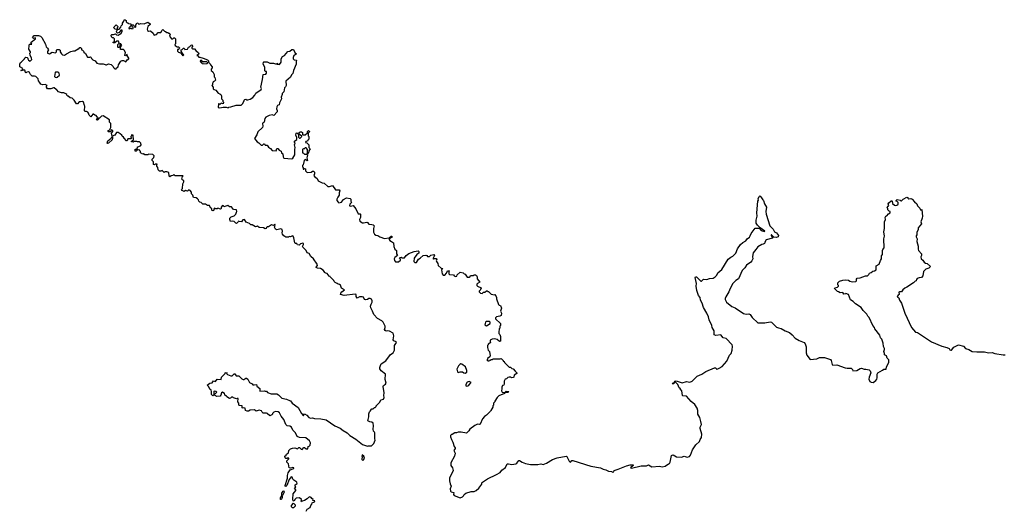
# Model space of a CAD drawing. Extents: x 2323203 to 2567568, y 883585 to 1022917.
# Tile 143 of 256: x 2490874 to 2506081, y 942041 to 949620. Entities that reach past the tile are written whole.
import ezdxf

# ---------------------------------------------------------------- set-up
doc = ezdxf.new("R2010")
doc.units = 0

msp = doc.modelspace()

# ---------------------------------------------------------------- linework, layer by layer
at = {"layer": '0CON10XD'}
for points in [[(2493342, 947208), (2493275, 947210), (2493255, 947230), (2493240, 947215), (2493213, 947207), (2493195, 947190), (2493180, 947205), (2493178, 947258), (2493145, 947270), (2493115, 947270), (2493105, 947260), (2493075, 947290), (2493055, 947280), (2493035, 947280), (2493012, 947302), (2493010, 947335), (2492990, 947355), (2492990, 947375), (2492998, 947388), (2492965, 947390), (2492955, 947380), (2492940, 947385), (2492940, 947425), (2492920, 947445), (2492920, 947465), (2492948, 947492), (2492950, 947515), (2492928, 947538), (2492865, 947540), (2492855, 947530), (2492805, 947530), (2492785, 947550), (2492775, 947540), (2492742, 947562), (2492740, 947585), (2492730, 947595), (2492730, 947605), (2492705, 947610), (2492695, 947620), (2492690, 947620), (2492688, 947602), (2492675, 947590), (2492655, 947590), (2492655, 947620), (2492690, 947620), (2492692, 947658), (2492715, 947660), (2492722, 947668), (2492738, 947672), (2492750, 947685), (2492745, 947710), (2492722, 947732), (2492695, 947732), (2492685, 947740), (2492635, 947740), (2492625, 947730), (2492602, 947732), (2492600, 947745), (2492618, 947752), (2492630, 947765), (2492627, 947837), (2492605, 947840), (2492600, 947835), (2492600, 947825), (2492590, 947815), (2492592, 947802), (2492600, 947795), (2492595, 947780), (2492542, 947778), (2492535, 947750), (2492525, 947750), (2492485, 947790), (2492477, 947807), (2492455, 947820), (2492450, 947835), (2492428, 947858), (2492395, 947878), (2492370, 947875), (2492344, 947836), (2492302, 947822), (2492293, 947867), (2492312, 947895), (2492310, 947905), (2492295, 947918), (2492282, 947908), (2492275, 947890), (2492245, 947890), (2492240, 947895), (2492242, 947908), (2492258, 947912), (2492268, 947922), (2492280, 947955), (2492280, 948015), (2492262, 948035), (2492260, 948075), (2492165, 948137), (2492135, 948130), (2492105, 948100), (2492092, 948098), (2492090, 948085), (2492075, 948070), (2492062, 948075), (2492080, 948105), (2492055, 948140), (2492033, 948143), (2492015, 948160), (2492005, 948160), (2491975, 948120), (2491946, 948146), (2491937, 948177), (2491925, 948190), (2491905, 948200), (2491885, 948200), (2491873, 948213), (2491880, 948285), (2491873, 948293), (2491860, 948345), (2491845, 948358), (2491812, 948352), (2491795, 948350), (2491768, 948322), (2491752, 948322), (2491716, 948376), (2491685, 948410), (2491652, 948412), (2491625, 948440), (2491615, 948440), (2491602, 948452), (2491600, 948465), (2491587, 948477), (2491555, 948488), (2491518, 948488), (2491475, 948508), (2491450, 948535), (2491435, 948540), (2491407, 948567), (2491395, 948568), (2491355, 948550), (2491302, 948552), (2491290, 948575), (2491290, 948595), (2491300, 948605), (2491265, 948620), (2491225, 948612), (2491198, 948625), (2491182, 948655), (2491164, 948674), (2491158, 948705), (2491125, 948740), (2491105, 948748), (2491065, 948750), (2491041, 948771), (2491023, 948803), (2491012, 948812), (2490983, 948807), (2490975, 948800), (2490962, 948802), (2490955, 948840), (2490910, 948840), (2490905, 948830), (2490890, 948835), (2490910, 948840), (2490920, 948865), (2490874, 948894), (2490874, 948935), (2490885, 948958), (2490903, 948967), (2490950, 949015), (2490955, 949030), (2490968, 949042), (2490990, 949035), (2491000, 949025), (2490998, 949015), (2491008, 948995), (2491035, 948980), (2491060, 949005), (2491057, 949027), (2491034, 949074), (2491030, 949105), (2491040, 949115), (2491040, 949125), (2491017, 949165), (2491018, 949215), (2491025, 949240), (2491060, 949240), (2491050, 949255), (2491050, 949275), (2491118, 949322), (2491120, 949335), (2491115, 949340), (2491085, 949330), (2491073, 949343), (2491100, 949375), (2491166, 949376), (2491195, 949368), (2491218, 949345), (2491272, 949242), (2491283, 949203), (2491305, 949180), (2491318, 949155), (2491305, 949130), (2491302, 949105), (2491336, 949094), (2491375, 949120), (2491425, 949110), (2491440, 949125), (2491443, 949147), (2491455, 949160), (2491482, 949162), (2491498, 949148), (2491500, 949125), (2491518, 949095), (2491535, 949078), (2491565, 949070), (2491595, 949092), (2491663, 949127), (2491705, 949140), (2491725, 949140), (2491775, 949170), (2491788, 949172), (2491802, 949188), (2491815, 949190), (2491830, 949175), (2491830, 949155), (2491845, 949150), (2491860, 949135), (2491865, 949120), (2491889, 949099), (2491922, 949042), (2491955, 949040), (2491968, 949048), (2491978, 949038), (2491982, 949022), (2492005, 949000), (2492040, 948985), (2492065, 948948), (2492105, 948940), (2492165, 948940), (2492195, 948930), (2492205, 948920), (2492215, 948920), (2492245, 948938), (2492285, 948930), (2492318, 948898), (2492322, 948882), (2492332, 948872), (2492345, 948860), (2492365, 948860), (2492370, 948875), (2492397, 948893), (2492400, 948925), (2492435, 948980), (2492455, 948990), (2492475, 948990), (2492515, 948970), (2492532, 948998), (2492560, 949015), (2492558, 949028), (2492540, 949055), (2492535, 949080), (2492522, 949078), (2492515, 949060), (2492500, 949065), (2492508, 949115), (2492485, 949150), (2492475, 949160), (2492432, 949162), (2492430, 949195), (2492450, 949225), (2492442, 949232), (2492438, 949248), (2492422, 949248), (2492420, 949205), (2492408, 949192), (2492395, 949190), (2492390, 949195), (2492390, 949235), (2492410, 949255), (2492398, 949288), (2492372, 949288), (2492345, 949260), (2492320, 949265), (2492320, 949275), (2492340, 949285), (2492340, 949325), (2492325, 949340), (2492305, 949340), (2492290, 949355), (2492285, 949380), (2492295, 949390), (2492325, 949390), (2492355, 949400), (2492368, 949388), (2492397, 949383), (2492425, 949400), (2492435, 949400), (2492458, 949435), (2492458, 949458), (2492435, 949460), (2492428, 949442), (2492408, 949422), (2492385, 949412), (2492372, 949422), (2492368, 949442), (2492380, 949455), (2492380, 949470), (2492350, 949475), (2492330, 949495), (2492332, 949508), (2492365, 949540), (2492390, 949515), (2492388, 949502), (2492380, 949495), (2492380, 949470), (2492408, 949472), (2492438, 949502), (2492440, 949525), (2492460, 949545), (2492460, 949565), (2492480, 949595), (2492485, 949620), (2492505, 949620), (2492520, 949605), (2492520, 949585), (2492532, 949572), (2492545, 949570), (2492555, 949560), (2492590, 949555), (2492590, 949525), (2492560, 949495), (2492565, 949480), (2492578, 949482), (2492585, 949490), (2492598, 949488), (2492605, 949480), (2492628, 949482), (2492628, 949498), (2492600, 949525), (2492605, 949540), (2492628, 949538), (2492638, 949528), (2492642, 949512), (2492668, 949502), (2492670, 949535), (2492685, 949570), (2492698, 949568), (2492715, 949550), (2492747, 949563), (2492795, 949554), (2492852, 949582), (2492890, 949555), (2492890, 949545), (2492852, 949515), (2492843, 949475), (2492848, 949455), (2492865, 949442), (2492895, 949450), (2492935, 949410), (2492940, 949395), (2492953, 949383), (2492985, 949390), (2493015, 949420), (2493055, 949420), (2493072, 949458), (2493085, 949470), (2493112, 949442), (2493127, 949437), (2493145, 949420), (2493165, 949420), (2493172, 949412), (2493185, 949410), (2493200, 949395), (2493190, 949365), (2493220, 949325), (2493237, 949323), (2493255, 949340), (2493265, 949340), (2493280, 949325), (2493280, 949245), (2493270, 949235), (2493273, 949223), (2493305, 949200), (2493325, 949200), (2493340, 949185), (2493338, 949172), (2493325, 949160), (2493312, 949158), (2493310, 949135), (2493325, 949120), (2493355, 949110), (2493368, 949098), (2493395, 949060), (2493407, 949077), (2493392, 949092), (2493370, 949135), (2493370, 949155), (2493385, 949160), (2493405, 949180), (2493415, 949180), (2493425, 949162), (2493467, 949163), (2493482, 949198), (2493498, 949202), (2493522, 949228), (2493535, 949230), (2493550, 949215), (2493532, 949198), (2493532, 949182), (2493545, 949170), (2493575, 949170), (2493592, 949142), (2493636, 949106), (2493642, 949095), (2493635, 949080), (2493610, 949065), (2493625, 949060), (2493642, 949042), (2493655, 949040), (2493710, 949025), (2493775, 948998), (2493788, 948985), (2493792, 948962), (2493818, 948938), (2493820, 948925), (2493845, 948890), (2493847, 948875), (2493832, 948855), (2493830, 948835), (2493856, 948816), (2493878, 948775), (2493878, 948738), (2493887, 948727), (2493898, 948685), (2493885, 948670), (2493862, 948658), (2493858, 948642), (2493850, 948635), (2493850, 948615), (2493840, 948605), (2493860, 948575), (2493862, 948552), (2493875, 948540), (2493905, 948530), (2493940, 948485), (2493967, 948477), (2493980, 948465), (2493992, 948442), (2493990, 948395), (2494010, 948375), (2494010, 948355), (2494020, 948345), (2494015, 948320), (2493985, 948330), (2493965, 948310), (2493955, 948320), (2493942, 948318), (2493940, 948265), (2493965, 948258), (2494015, 948270), (2494065, 948270), (2494095, 948260), (2494105, 948270), (2494135, 948272), (2494215, 948300), (2494292, 948298), (2494315, 948320), (2494340, 948365), (2494342, 948378), (2494352, 948388), (2494365, 948390), (2494375, 948380), (2494395, 948380), (2494435, 948392), (2494475, 948418), (2494508, 948455), (2494520, 948485), (2494605, 948540), (2494608, 948555), (2494598, 948575), (2494626, 948694), (2494632, 948775), (2494675, 948780), (2494687, 948793), (2494688, 948818), (2494665, 948822), (2494658, 948835), (2494658, 948885), (2494632, 948935), (2494640, 948965), (2494645, 948970), (2494695, 948970), (2494735, 948948), (2494778, 948948)], [(2494778, 948948), (2494795, 948950), (2494825, 948938), (2494850, 948940), (2494855, 948950), (2494860, 948945), (2494850, 948940), (2494852, 948932), (2494885, 948930), (2494910, 948965), (2494912, 949015), (2494935, 949050), (2494965, 949068), (2495015, 949128), (2495045, 949132), (2495075, 949158), (2495105, 949160), (2495122, 949112), (2495150, 949095), (2495130, 949075), (2495110, 949065), (2495100, 949035), (2495100, 949015), (2495115, 949000), (2495150, 948995), (2495142, 948975), (2495146, 948934), (2495103, 948837), (2495091, 948789), (2495072, 948768), (2495055, 948732), (2494985, 948670), (2494992, 948605), (2494979, 948581), (2494963, 948567), (2494955, 948508), (2494928, 948482), (2494928, 948465), (2494910, 948425), (2494918, 948395), (2494888, 948335), (2494882, 948305), (2494855, 948292), (2494843, 948275), (2494842, 948245), (2494852, 948215), (2494850, 948195), (2494798, 948142), (2494775, 948152), (2494725, 948138), (2494675, 948112), (2494658, 948095), (2494650, 948035), (2494632, 948028), (2494624, 948016), (2494630, 947975), (2494622, 947955), (2494550, 947885), (2494537, 947843), (2494500, 947785), (2494543, 947733), (2494565, 947720), (2494605, 947680), (2494625, 947680), (2494645, 947700), (2494655, 947700), (2494665, 947680), (2494695, 947682), (2494715, 947652), (2494749, 947629), (2494775, 947598), (2494835, 947592), (2494845, 947630), (2494862, 947632), (2494880, 947605), (2494910, 947590), (2494920, 947565), (2494938, 947548), (2494941, 947501), (2494955, 947480), (2495075, 947472), (2495095, 947480), (2495126, 947534), (2495122, 947615), (2495128, 947645), (2495118, 947685), (2495130, 947715), (2495120, 947725), (2495120, 947745), (2495152, 947768), (2495152, 947802), (2495138, 947835), (2495143, 947867), (2495155, 947870), (2495178, 947848), (2495178, 947805), (2495195, 947790), (2495205, 947790), (2495230, 947815), (2495228, 947828), (2495202, 947842), (2495188, 947858), (2495190, 947875), (2495205, 947890), (2495225, 947890), (2495240, 947875), (2495242, 947842), (2495285, 947840), (2495318, 947872), (2495320, 947895), (2495337, 947907), (2495350, 947895), (2495350, 947885), (2495330, 947865), (2495330, 947825), (2495340, 947815), (2495340, 947775), (2495322, 947758), (2495318, 947742), (2495292, 947738), (2495290, 947725), (2495308, 947718), (2495340, 947685), (2495340, 947645), (2495360, 947625), (2495340, 947595), (2495340, 947575), (2495330, 947565), (2495325, 947540), (2495310, 947555), (2495320, 947565), (2495320, 947615), (2495298, 947638), (2495285, 947640), (2495265, 947620), (2495255, 947630), (2495240, 947615), (2495242, 947562), (2495255, 947560), (2495275, 947540), (2495305, 947540), (2495320, 947525), (2495308, 947485), (2495320, 947445), (2495315, 947440), (2495285, 947460), (2495270, 947445), (2495270, 947435), (2495260, 947425), (2495252, 947378), (2495240, 947365), (2495240, 947345), (2495250, 947335), (2495252, 947312), (2495265, 947310), (2495275, 947320), (2495290, 947315), (2495290, 947285), (2495310, 947265), (2495325, 947260), (2495375, 947262), (2495395, 947282), (2495412, 947282), (2495427, 947267), (2495425, 947240), (2495418, 947215), (2495428, 947195), (2495470, 947165), (2495485, 947132), (2495545, 947102), (2495576, 947096), (2495635, 947042), (2495659, 947041), (2495705, 947060), (2495751, 946991), (2495809, 946989), (2495817, 946975), (2495808, 946945), (2495809, 946911), (2495785, 946878), (2495772, 946845), (2495772, 946825), (2495791, 946801), (2495805, 946792), (2495845, 946803), (2495875, 946843), (2495923, 946867), (2495978, 946858), (2495990, 946845), (2495990, 946815), (2495998, 946795), (2495972, 946768), (2495970, 946745), (2495985, 946740), (2496025, 946748), (2496065, 946698), (2496102, 946622), (2496135, 946620), (2496140, 946615), (2496137, 946565), (2496122, 946535), (2496127, 946507), (2496166, 946484), (2496185, 946481), (2496235, 946490), (2496246, 946486), (2496265, 946460), (2496315, 946458), (2496335, 946450), (2496348, 946435), (2496338, 946395), (2496336, 946335), (2496356, 946305), (2496375, 946291), (2496405, 946288), (2496434, 946264), (2496467, 946257), (2496505, 946238), (2496582, 946248), (2496610, 946275), (2496620, 946275), (2496625, 946260), (2496580, 946235), (2496580, 946225), (2496591, 946211), (2496615, 946193), (2496647, 946175), (2496650, 946115), (2496670, 946075), (2496692, 946052), (2496692, 946005), (2496708, 945975), (2496668, 945945), (2496657, 945925), (2496665, 945898), (2496678, 945878), (2496725, 945881), (2496757, 945905), (2496758, 945918), (2496740, 945935), (2496743, 945947), (2496765, 945950), (2496775, 945940), (2496815, 945940), (2496842, 945975), (2496884, 946006), (2496965, 946041), (2497027, 946047), (2497038, 946038), (2497038, 946015), (2497008, 945992), (2496964, 945936), (2496960, 945885), (2496975, 945870), (2497005, 945870), (2497035, 945920), (2497060, 945935), (2497103, 945977), (2497145, 945980), (2497160, 945975), (2497175, 945960), (2497205, 945960), (2497225, 945980), (2497272, 945992), (2497282, 945975), (2497260, 945935), (2497260, 945925), (2497265, 945920), (2497278, 945932), (2497305, 945930), (2497318, 945915), (2497308, 945895), (2497310, 945885), (2497332, 945855), (2497338, 945825), (2497385, 945780), (2497408, 945778), (2497390, 945755), (2497398, 945695), (2497415, 945672), (2497440, 945675), (2497468, 945702), (2497482, 945738), (2497505, 945740), (2497510, 945735), (2497500, 945725), (2497500, 945695), (2497512, 945682), (2497575, 945680), (2497584, 945664), (2497605, 945652), (2497625, 945660), (2497632, 945678), (2497675, 945720), (2497725, 945710), (2497740, 945695), (2497755, 945690), (2497785, 945640), (2497815, 945640), (2497830, 945655), (2497835, 945670), (2497885, 945670), (2497895, 945678), (2497915, 945678), (2497929, 945669), (2497940, 945645), (2497940, 945615), (2497980, 945565), (2497943, 945547), (2497932, 945535), (2497932, 945515), (2497944, 945504), (2498000, 945475), (2498000, 945465), (2497990, 945455), (2497990, 945445), (2497970, 945425), (2497970, 945415), (2497993, 945393), (2498015, 945390), (2498035, 945410), (2498057, 945413), (2498085, 945430), (2498095, 945430), (2498105, 945420), (2498115, 945420), (2498158, 945378), (2498205, 945370), (2498215, 945380), (2498238, 945335), (2498238, 945308), (2498268, 945218), (2498278, 945208), (2498300, 945205), (2498313, 945165), (2498302, 945115), (2498317, 945085), (2498309, 945051), (2498292, 945038), (2498238, 945032), (2498222, 945015), (2498225, 945000), (2498300, 944925), (2498300, 944895), (2498290, 944885), (2498290, 944855), (2498280, 944845), (2498272, 944795), (2498273, 944773), (2498290, 944755), (2498298, 944725), (2498300, 944655), (2498285, 944650), (2498247, 944677), (2498215, 944690), (2498173, 944687), (2498142, 944668), (2498140, 944645), (2498150, 944635), (2498110, 944605), (2498110, 944595), (2498100, 944585), (2498100, 944555), (2498112, 944515), (2498128, 944495), (2498142, 944425), (2498137, 944413), (2498100, 944385), (2498098, 944372), (2498090, 944365), (2498105, 944350), (2498125, 944350), (2498132, 944358), (2498145, 944360), (2498155, 944370), (2498175, 944370), (2498185, 944380), (2498295, 944380), (2498308, 944388), (2498340, 944355), (2498340, 944345), (2498355, 944340), (2498360, 944325), (2498435, 944250), (2498455, 944250), (2498475, 944230), (2498498, 944228), (2498525, 944188), (2498550, 944165), (2498550, 944155), (2498512, 944128), (2498505, 944100), (2498495, 944090), (2498468, 944088), (2498455, 944098), (2498435, 944100), (2498415, 944090), (2498395, 944070), (2498370, 944065), (2498358, 944035), (2498358, 943992), (2498350, 943975), (2498332, 943968), (2498318, 943945), (2498323, 943915), (2498314, 943885), (2498326, 943866), (2498368, 943862), (2498385, 943879), (2498428, 943875), (2498415, 943862), (2498372, 943858), (2498363, 943845), (2498275, 943807), (2498250, 943785), (2498210, 943725), (2498210, 943715), (2498190, 943695), (2498190, 943665), (2498180, 943655), (2498180, 943635), (2498150, 943585), (2498148, 943572), (2498085, 943510), (2498051, 943489), (2498020, 943455), (2497985, 943372), (2497975, 943368), (2497945, 943372), (2497905, 943350), (2497827, 943293), (2497813, 943267), (2497775, 943230), (2497695, 943248), (2497645, 943248), (2497622, 943238), (2497593, 943237), (2497555, 943210), (2497545, 943210), (2497530, 943195), (2497530, 943175), (2497542, 943135), (2497563, 943095), (2497583, 943025), (2497600, 943005), (2497600, 942995), (2497577, 942965), (2497602, 942925), (2497592, 942875), (2497532, 942775), (2497532, 942735), (2497557, 942697), (2497568, 942655), (2497512, 942535), (2497510, 942495), (2497525, 942450), (2497538, 942415), (2497523, 942373), (2497528, 942335), (2497540, 942325), (2497580, 942315), (2497572, 942285), (2497585, 942268), (2497675, 942232), (2497715, 942250), (2497730, 942265), (2497738, 942285), (2497765, 942307), (2497845, 942332), (2497895, 942332), (2497925, 942348), (2497966, 942384), (2498012, 942445), (2498010, 942465), (2498020, 942475), (2498098, 942525), (2498238, 942592), (2498293, 942627), (2498321, 942659), (2498376, 942704), (2498405, 942758), (2498425, 942760), (2498475, 942748), (2498535, 942758), (2498553, 942767), (2498581, 942809), (2498595, 942812), (2498635, 942782), (2498684, 942764), (2498765, 942750), (2498846, 942746), (2498875, 942747), (2498925, 942761), (2498961, 942749), (2499011, 942769), (2499105, 942824)], [(2493705, 948940), (2493765, 948942), (2493780, 948955), (2493765, 948970), (2493705, 948970), (2493695, 948960), (2493688, 948988), (2493665, 948990), (2493660, 948985), (2493665, 948970), (2493685, 948950), (2493698, 948948), (2493705, 948940)], [(2491435, 948727), (2491455, 948733), (2491488, 948765), (2491482, 948792), (2491467, 948807), (2491425, 948810), (2491420, 948805), (2491414, 948744), (2491422, 948732), (2491435, 948727)], [(2492228, 947708), (2492223, 947715), (2492234, 947746), (2492289, 947791), (2492295, 947810), (2492305, 947810), (2492307, 947785), (2492300, 947765), (2492245, 947711), (2492228, 947708)], [(2495106, 942686), (2495106, 942696), (2495095, 942700), (2495055, 942691), (2495037, 942697), (2495027, 942757), (2495002, 942785), (2495002, 942805), (2495030, 942835), (2495030, 942845), (2495015, 942850), (2495005, 942840), (2494983, 942843), (2494973, 942853), (2494970, 942875), (2494988, 942892), (2494995, 942910), (2495025, 942930), (2495030, 942965), (2495055, 942988), (2495085, 943002), (2495125, 943008), (2495165, 942992), (2495185, 943010), (2495195, 943010), (2495220, 942985), (2495235, 942982), (2495265, 943010), (2495275, 943010), (2495298, 942988), (2495325, 942992), (2495330, 943025), (2495345, 943030), (2495360, 943045), (2495364, 943085), (2495349, 943115), (2495295, 943160), (2495195, 943166), (2495162, 943182), (2495136, 943235), (2495091, 943281), (2495073, 943325), (2495045, 943340), (2495005, 943347), (2494984, 943364), (2494955, 943442), (2494914, 943495), (2494887, 943545), (2494865, 943560), (2494825, 943568), (2494800, 943555), (2494780, 943535), (2494780, 943525), (2494770, 943515), (2494735, 943502), (2494695, 943538), (2494685, 943542), (2494635, 943542), (2494620, 943555), (2494610, 943575), (2494575, 943588), (2494525, 943570), (2494502, 943592), (2494435, 943590), (2494407, 943573), (2494385, 943572), (2494360, 943585), (2494355, 943620), (2494335, 943622), (2494325, 943618), (2494310, 943625), (2494310, 943655), (2494268, 943658), (2494260, 943665), (2494260, 943695), (2494242, 943715), (2494248, 943768), (2494235, 943770), (2494223, 943763), (2494178, 943778), (2494165, 943790), (2494145, 943790), (2494130, 943775), (2494115, 943770), (2494072, 943792), (2494070, 943805), (2494042, 943822), (2494038, 943848), (2494025, 943850), (2494005, 943868), (2493990, 943855), (2493982, 943818), (2493970, 943805), (2493915, 943800), (2493905, 943810), (2493882, 943812), (2493880, 943825), (2493918, 943865), (2493905, 943878), (2493875, 943880), (2493870, 943875), (2493870, 943825), (2493855, 943810), (2493838, 943828), (2493838, 943875), (2493830, 943895), (2493812, 943912), (2493795, 943950), (2493770, 943975), (2493813, 944007), (2493845, 944010), (2493865, 944040), (2493898, 944032), (2493925, 944068), (2493985, 944060), (2493992, 944098), (2494048, 944152), (2494050, 944165), (2494065, 944170), (2494080, 944165), (2494070, 944155), (2494085, 944140), (2494135, 944120), (2494155, 944120), (2494185, 944150), (2494195, 944150), (2494215, 944120), (2494257, 944117), (2494305, 944070), (2494323, 944063), (2494335, 944062), (2494365, 944080), (2494375, 944080), (2494397, 944065), (2494422, 944015), (2494465, 943992), (2494475, 943980), (2494495, 943978), (2494530, 943985), (2494535, 943960), (2494585, 943920), (2494582, 943882), (2494655, 943888), (2494665, 943880), (2494685, 943880), (2494702, 943862), (2494758, 943838), (2494845, 943838), (2494870, 943825), (2494925, 943774), (2494995, 943758), (2495039, 943739), (2495055, 943732), (2495084, 943694), (2495175, 943629), (2495225, 943538), (2495255, 943500), (2495260, 943515), (2495275, 943530), (2495309, 943509), (2495342, 943472), (2495364, 943464), (2495395, 943468), (2495425, 943460), (2495525, 943456), (2495609, 943439), (2495740, 943345), (2495822, 943312), (2495870, 943275), (2495930, 943240), (2495972, 943195), (2496065, 943142), (2496170, 943055), (2496245, 943032), (2496255, 943038), (2496310, 943035), (2496342, 943075), (2496362, 943125), (2496358, 943145), (2496360, 943235), (2496355, 943250), (2496340, 943265), (2496332, 943295), (2496337, 943345), (2496332, 943385), (2496315, 943402), (2496280, 943405), (2496250, 943425), (2496268, 943485), (2496268, 943532), (2496278, 943562), (2496290, 943575), (2496290, 943585), (2496315, 943610), (2496335, 943610), (2496345, 943620), (2496355, 943630), (2496365, 943630), (2496380, 943645), (2496380, 943655), (2496438, 943712), (2496450, 943745), (2496495, 943760), (2496502, 943785), (2496498, 943815), (2496503, 943855), (2496488, 943955), (2496492, 943968), (2496525, 943989), (2496536, 944005), (2496520, 944060), (2496524, 944144), (2496455, 944197), (2496436, 944225), (2496434, 944245), (2496450, 944295), (2496458, 944305), (2496531, 944349), (2496602, 944449), (2496640, 944475), (2496655, 944493), (2496664, 944515), (2496663, 944585), (2496692, 944635), (2496690, 944645), (2496655, 944658), (2496643, 944673), (2496652, 944735), (2496640, 944775), (2496585, 944810), (2496555, 944813), (2496535, 944808), (2496517, 944817), (2496508, 944835), (2496518, 944865), (2496517, 944885), (2496487, 944945), (2496465, 944966), (2496402, 945005), (2496344, 945064), (2496325, 945118), (2496297, 945167), (2496293, 945195), (2496304, 945225), (2496318, 945255), (2496319, 945275), (2496305, 945300), (2496285, 945313), (2496265, 945312), (2496245, 945298), (2496215, 945290), (2496202, 945295), (2496182, 945332), (2496165, 945341), (2496124, 945336), (2496085, 945320), (2496072, 945345), (2496070, 945375), (2496055, 945382), (2495885, 945361), (2495830, 945375), (2495832, 945395), (2495847, 945415), (2495890, 945445), (2495844, 945474), (2495827, 945517), (2495815, 945530), (2495793, 945533), (2495777, 945547), (2495745, 945560), (2495730, 945575), (2495725, 945590), (2495670, 945645), (2495670, 945655), (2495655, 945660), (2495625, 945700), (2495603, 945703), (2495580, 945715), (2495580, 945725), (2495559, 945749), (2495520, 945775), (2495471, 945781), (2495455, 945790), (2495452, 945795), (2495472, 945825), (2495470, 945845), (2495412, 945925), (2495372, 945962), (2495345, 946008), (2495315, 946018), (2495296, 946056), (2495248, 946105), (2495242, 946115), (2495258, 946145), (2495255, 946160), (2495245, 946168), (2495210, 946155), (2495192, 946138), (2495165, 946142), (2495155, 946160), (2495135, 946160), (2495123, 946173), (2495109, 946249), (2495096, 946276), (2495085, 946280), (2495055, 946268), (2495035, 946270), (2495025, 946260), (2494985, 946262), (2494951, 946281), (2494932, 946305), (2494928, 946325), (2494932, 946355), (2494929, 946379), (2494905, 946390), (2494868, 946378), (2494842, 946372), (2494823, 946385), (2494810, 946415), (2494820, 946445), (2494815, 946460), (2494795, 946440), (2494765, 946450), (2494715, 946422), (2494698, 946422), (2494685, 946410), (2494680, 946395), (2494665, 946388), (2494642, 946402), (2494575, 946410), (2494545, 946430), (2494515, 946420), (2494465, 946450), (2494445, 946450), (2494425, 946470), (2494372, 946492), (2494345, 946532), (2494321, 946529), (2494302, 946498), (2494265, 946500), (2494252, 946508), (2494250, 946495), (2494225, 946472), (2494210, 946475), (2494185, 946500), (2494155, 946508), (2494132, 946502), (2494118, 946535), (2494120, 946555), (2494140, 946575), (2494185, 946590), (2494210, 946615), (2494222, 946648), (2494230, 946655), (2494225, 946680), (2494178, 946688), (2494147, 946727), (2494115, 946730), (2494087, 946747), (2494025, 946730), (2494020, 946745), (2494005, 946750), (2493988, 946725), (2493988, 946705), (2493975, 946692), (2493935, 946708), (2493925, 946700), (2493905, 946700), (2493885, 946710), (2493870, 946695), (2493870, 946675), (2493862, 946668), (2493845, 946670), (2493840, 946675), (2493840, 946705), (2493822, 946712), (2493808, 946748), (2493775, 946748), (2493742, 946772), (2493705, 946772), (2493677, 946797), (2493655, 946800), (2493640, 946815), (2493638, 946838), (2493620, 946855), (2493597, 946867), (2493560, 946875), (2493547, 946907), (2493528, 946928), (2493527, 946957), (2493505, 946982), (2493485, 946990), (2493467, 946973), (2493435, 946980), (2493415, 946968), (2493381, 946981), (2493372, 946995), (2493387, 947013), (2493392, 947085), (2493410, 947115), (2493410, 947135), (2493392, 947142), (2493380, 947155), (2493390, 947195), (2493400, 947205), (2493395, 947210), (2493342, 947208)], [(2499105, 942824), (2499175, 942853), (2499315, 942878), (2499325, 942870), (2499360, 942800), (2499375, 942786), (2499385, 942787), (2499402, 942808), (2499415, 942812), (2499695, 942724), (2499845, 942698), (2499885, 942674), (2499927, 942667), (2499970, 942645), (2500012, 942642), (2500035, 942632), (2500050, 942635), (2500053, 942657), (2500115, 942674), (2500245, 942726), (2500305, 942741), (2500350, 942745), (2500350, 942735), (2500310, 942695), (2500325, 942690), (2500472, 942728), (2500555, 942728), (2500585, 942741), (2500635, 942712), (2500755, 942723), (2500795, 942712), (2500844, 942725), (2500895, 942758), (2500909, 942765), (2500922, 942785), (2500942, 942885), (2500950, 942895), (2500965, 942896), (2501016, 942866), (2501095, 942864), (2501135, 942876), (2501185, 942860), (2501218, 942872), (2501235, 942895), (2501265, 942975), (2501315, 943050), (2501375, 943104), (2501384, 943136), (2501406, 943166), (2501410, 943215), (2501384, 943306), (2501384, 943326), (2501403, 943365), (2501396, 943415), (2501377, 943475), (2501350, 943525), (2501348, 943585), (2501335, 943617), (2501302, 943675), (2501245, 943724), (2501175, 943803), (2501118, 943808), (2501110, 943815), (2501100, 943885), (2501082, 943902), (2501080, 943915), (2501058, 943935), (2501037, 943985), (2501007, 944017), (2500990, 944020), (2500980, 944010), (2500976, 943994), (2500965, 943992), (2500952, 943995), (2500965, 944008), (2500980, 944010), (2501000, 944035), (2501015, 944040), (2501105, 944012), (2501175, 944029), (2501225, 944018), (2501258, 944035), (2501335, 944112), (2501410, 944145), (2501470, 944185), (2501605, 944241), (2501625, 944240), (2501635, 944222), (2501655, 944224), (2501675, 944234), (2501725, 944263), (2501794, 944345), (2501839, 944435), (2501861, 944465), (2501877, 944515), (2501884, 944576), (2501877, 944595), (2501787, 944695), (2501740, 944705), (2501705, 944750), (2501625, 944742), (2501602, 944752), (2501598, 944815), (2501568, 944865), (2501562, 944895), (2501524, 944984), (2501513, 945027), (2501487, 945087), (2501434, 945175), (2501415, 945240), (2501389, 945289), (2501385, 945328), (2501357, 945357), (2501334, 945434), (2501324, 945505), (2501326, 945546), (2501307, 945635), (2501310, 945650), (2501325, 945646), (2501395, 945582), (2501405, 945582), (2501435, 945609), (2501485, 945604), (2501530, 945620), (2501585, 945629), (2501615, 945648), (2501639, 945675), (2501659, 945711), (2501721, 945759), (2501815, 945920), (2501855, 945950), (2501887, 945965), (2501937, 946015), (2501962, 946078), (2502007, 946145), (2502045, 946180), (2502087, 946205), (2502108, 946232), (2502148, 946262), (2502158, 946282), (2502170, 946315), (2502235, 946400), (2502295, 946401), (2502328, 946365), (2502375, 946350), (2502380, 946355), (2502313, 946403), (2502269, 946445), (2502250, 946475), (2502251, 946525), (2502263, 946585), (2502261, 946635), (2502272, 946815), (2502287, 946833), (2502282, 946855), (2502293, 946887), (2502305, 946898), (2502322, 946885), (2502350, 946835), (2502362, 946825), (2502378, 946775), (2502406, 946726), (2502400, 946655), (2502404, 946614), (2502460, 946435), (2502513, 946385), (2502532, 946345), (2502562, 946325), (2502592, 946285), (2502586, 946264), (2502556, 946254), (2502522, 946262), (2502486, 946296), (2502480, 946295), (2502478, 946285), (2502500, 946255), (2502500, 946245), (2502405, 946218), (2502380, 946185), (2502382, 946175), (2502375, 946162), (2502355, 946150), (2502335, 946148), (2502275, 946112), (2502242, 946072), (2502204, 946016), (2502195, 945990), (2502191, 945955), (2502196, 945925), (2502184, 945896), (2502166, 945874), (2502101, 945829), (2502073, 945787), (2502031, 945745), (2501978, 945615), (2501935, 945592), (2501889, 945545), (2501845, 945467), (2501829, 945415), (2501781, 945339), (2501771, 945315), (2501771, 945295), (2501792, 945255), (2501875, 945187), (2501925, 945167), (2502055, 945083), (2502095, 945069), (2502135, 945075), (2502155, 945067), (2502185, 945019), (2502275, 944939), (2502385, 944936), (2502465, 944953), (2502488, 944948), (2502565, 944872), (2502595, 944858), (2502635, 944851), (2502695, 944814), (2502766, 944786), (2502805, 944754), (2502851, 944701), (2502915, 944664), (2502992, 944635), (2503008, 944615), (2503023, 944565), (2503021, 944475), (2503030, 944435), (2503085, 944372), (2503185, 944383), (2503225, 944402), (2503305, 944399), (2503395, 944371), (2503406, 944355), (2503425, 944292), (2503435, 944282), (2503493, 944287), (2503625, 944242), (2503655, 944237), (2503715, 944238), (2503737, 944217), (2503744, 944194), (2503805, 944199), (2503855, 944230), (2503875, 944234), (2503915, 944221), (2503945, 944222), (2503995, 944213), (2504012, 944195), (2504018, 944165), (2503995, 944098), (2503987, 944065), (2504005, 944028), (2504025, 944018), (2504055, 944013), (2504098, 944045), (2504113, 944065), (2504120, 944085), (2504118, 944145), (2504127, 944163), (2504200, 944205), (2504218, 944222), (2504255, 944220), (2504262, 944255), (2504298, 944325), (2504298, 944365), (2504272, 944392), (2504260, 944425), (2504233, 944443), (2504232, 944465), (2504218, 944495), (2504230, 944525), (2504229, 944539), (2504213, 944573), (2504208, 944625), (2504190, 944685), (2504170, 944705), (2504158, 944745), (2504082, 944845), (2504078, 944865), (2504052, 944895), (2503995, 945020), (2503975, 945040), (2503959, 945069), (2503902, 945125), (2503868, 945175), (2503785, 945228), (2503745, 945268), (2503705, 945290), (2503673, 945373), (2503635, 945390), (2503627, 945383), (2503605, 945382), (2503585, 945408), (2503545, 945398), (2503518, 945418), (2503505, 945420), (2503460, 945465), (2503463, 945477), (2503505, 945490), (2503518, 945502), (2503520, 945515), (2503510, 945525), (2503510, 945555), (2503535, 945580), (2503585, 945598), (2503635, 945600), (2503675, 945598), (2503695, 945580), (2503735, 945572), (2503787, 945573), (2503800, 945585), (2503798, 945612), (2503810, 945625), (2503856, 945634), (2503935, 945662), (2503967, 945663), (2503990, 945685), (2504000, 945705), (2504027, 945713), (2504053, 945737), (2504075, 945738), (2504100, 945755), (2504100, 945815), (2504146, 945844), (2504168, 945902), (2504187, 945925), (2504187, 945973), (2504200, 945995), (2504200, 946055), (2504205, 946070), (2504228, 946095), (2504220, 946235), (2504232, 946275), (2504218, 946345), (2504232, 946395), (2504230, 946495), (2504246, 946534), (2504243, 946565), (2504253, 946587), (2504268, 946592), (2504295, 946620), (2504320, 946635), (2504318, 946658), (2504302, 946662), (2504282, 946682), (2504280, 946705), (2504272, 946715), (2504282, 946738), (2504300, 946745), (2504288, 946775), (2504297, 946793), (2504335, 946820), (2504345, 946820), (2504350, 946815), (2504352, 946782), (2504383, 946753), (2504405, 946750), (2504435, 946762), (2504442, 946775), (2504440, 946795), (2504425, 946810), (2504410, 946815), (2504412, 946828), (2504425, 946840), (2504472, 946832), (2504485, 946820), (2504495, 946820), (2504520, 946845), (2504575, 946880), (2504590, 946875), (2504590, 946865), (2504605, 946850), (2504635, 946858), (2504660, 946845), (2504694, 946804), (2504730, 946775), (2504742, 946745), (2504778, 946708), (2504785, 946680), (2504798, 946682), (2504805, 946690), (2504810, 946685), (2504817, 946585), (2504812, 946555), (2504792, 946495), (2504802, 946465), (2504752, 946405), (2504752, 946375), (2504730, 946335), (2504730, 946295), (2504718, 946282), (2504718, 946268), (2504733, 946235), (2504731, 946195), (2504751, 946121), (2504750, 946075), (2504758, 946055), (2504800, 946005), (2504802, 945975), (2504793, 945955), (2504798, 945925), (2504823, 945903), (2504844, 945874), (2504865, 945860), (2504890, 945855), (2504940, 945805), (2504915, 945782), (2504870, 945765), (2504835, 945730), (2504822, 945665), (2504800, 945635), (2504765, 945632), (2504735, 945622), (2504723, 945607), (2504720, 945585), (2504705, 945580), (2504678, 945555), (2504575, 945487), (2504546, 945474), (2504515, 945448), (2504495, 945417), (2504465, 945416), (2504451, 945409), (2504457, 945373), (2504442, 945365), (2504428, 945345), (2504435, 945332), (2504450, 945325), (2504462, 945285), (2504495, 945240), (2504547, 945085), (2504648, 944865), (2504712, 944795), (2504738, 944785), (2504955, 944641), (2505118, 944575), (2505195, 944557), (2505228, 944538), (2505241, 944521), (2505255, 944513), (2505268, 944515), (2505301, 944559), (2505375, 944599), (2505452, 944575), (2505482, 944542), (2505534, 944524), (2505585, 944493), (2505655, 944487), (2505775, 944490), (2505835, 944473), (2505895, 944476), (2505935, 944463), (2506065, 944444), (2506096, 944444)], [(2498085, 944892), (2498140, 944925), (2498140, 944945), (2498125, 944960), (2498085, 944960), (2498070, 944945), (2498060, 944905), (2498085, 944892)], [(2497755, 944160), (2497780, 944175), (2497778, 944202), (2497760, 944255), (2497705, 944298), (2497685, 944302), (2497670, 944295), (2497652, 944275), (2497628, 944222), (2497635, 944180), (2497645, 944170), (2497675, 944180), (2497715, 944180), (2497732, 944162), (2497755, 944160)], [(2497775, 943958), (2497795, 943962), (2497812, 943975), (2497846, 944016), (2497815, 944030), (2497785, 944020), (2497762, 943985), (2497762, 943965), (2497775, 943958)], [(2496175, 942810), (2496190, 942825), (2496200, 942855), (2496192, 942862), (2496190, 942875), (2496165, 942900), (2496160, 942875), (2496168, 942868), (2496170, 942855), (2496160, 942845), (2496160, 942825), (2496175, 942810)], [(2495300, 942025), (2495314, 942056), (2495360, 942085), (2495370, 942115), (2495387, 942133), (2495390, 942155), (2495425, 942170), (2495430, 942185), (2495402, 942192), (2495408, 942208), (2495384, 942224), (2495375, 942238), (2495355, 942247), (2495335, 942240), (2495313, 942217), (2495275, 942192), (2495238, 942182), (2495225, 942170), (2495220, 942185), (2495228, 942192), (2495227, 942207), (2495193, 942233), (2495144, 942226), (2495124, 942206), (2495115, 942180), (2495100, 942185), (2495090, 942215), (2495097, 942293), (2495140, 942345), (2495140, 942355), (2495120, 942375), (2495140, 942405), (2495130, 942415), (2495130, 942435), (2495158, 942455), (2495152, 942475), (2495110, 942505), (2495093, 942523), (2495080, 942555), (2495065, 942560), (2495034, 942516), (2495002, 942425), (2494985, 942410), (2494975, 942413), (2494972, 942425), (2495008, 942535), (2495010, 942580), (2495021, 942619), (2495053, 942667), (2495106, 942686)], [(2494905, 942206), (2494901, 942210), (2494902, 942235), (2494924, 942265), (2494925, 942305), (2494945, 942338), (2494955, 942342), (2494959, 942321), (2494935, 942268), (2494928, 942265), (2494927, 942235), (2494915, 942211), (2494905, 942206)], [(2495085, 942078), (2495072, 942095), (2495073, 942117), (2495105, 942150), (2495130, 942125), (2495130, 942105), (2495105, 942080), (2495085, 942078)]]:
    msp.add_lwpolyline(points, dxfattribs=at)

doc.saveas('drawing.dxf')
